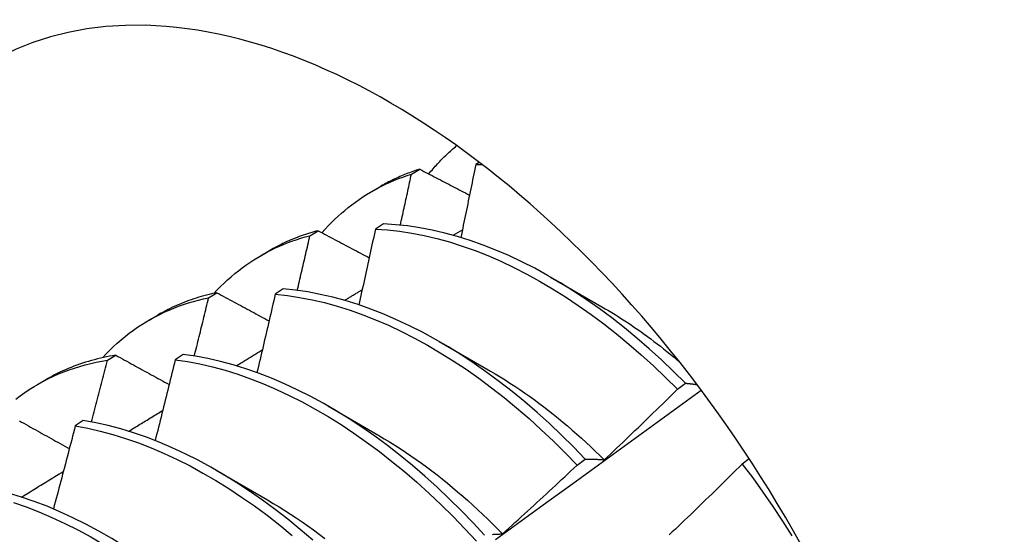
# Model space of a CAD drawing. Header units: inches. Extents: x 202.3 to 235.2, y 60.7 to 129.4.
# Tile 17 of 41: x 210.302 to 210.609, y 79.937 to 80.098. Entities that reach past the tile are written whole.
import ezdxf

# ---------------------------------------------------------------- set-up
doc = ezdxf.new("R2010")
doc.units = ezdxf.units.IN
doc.header["$MEASUREMENT"] = 0
doc.layers.add('Visible Edges(ANSI)', color=7, linetype='Continuous', lineweight=25)

msp = doc.modelspace()

# ---------------------------------------------------------------- linework, layer by layer
at = {"layer": 'Visible Edges(ANSI)'}
for p, q in [((210.44554, 80.05303), (210.44443, 80.05233)), ((210.42437, 80.04935), (210.42694, 80.0509)), ((210.41205, 80.04398), (210.41486, 80.0456)), ((210.41564, 80.03381), (210.41311, 80.03217)), ((210.39268, 80.03014), (210.39524, 80.0317)), ((210.43744, 80.03027), (210.44027, 80.03196)), ((210.37725, 80.02389), (210.38006, 80.02551)), ((210.46783, 80.01721), (210.48384, 80.00799)), ((210.36106, 80.01077), (210.36361, 80.01234)), ((210.38436, 80.01351), (210.38184, 80.01187)), ((210.34245, 80.00379), (210.34526, 80.00542)), ((210.43303, 79.99712), (210.44904, 79.9879)), ((210.3295, 79.99125), (210.33205, 79.99284)), ((210.35313, 79.99306), (210.3506, 79.99141)), ((210.30765, 79.9837), (210.31046, 79.98533)), ((210.50743, 79.9822), (210.50996, 79.98411)), ((210.39823, 79.97703), (210.41424, 79.96781)), ((210.32193, 79.97246), (210.31941, 79.97079)), ((210.47608, 79.95853), (210.47861, 79.96044)), ((210.52982, 79.96053), (210.52766, 79.95888)), ((210.36343, 79.95694), (210.37945, 79.94772))]:
    msp.add_line(p, q, dxfattribs=at)
at = {"layer": 'Visible Edges(ANSI)', "flags": 128}
for points in [[(210.42978, 80.04941), (210.43011, 80.04982), (210.43045, 80.05023), (210.43079, 80.05063), (210.43113, 80.05102), (210.43148, 80.05142), (210.43182, 80.05181), (210.43217, 80.05219), (210.43252, 80.05258), (210.43288, 80.05296), (210.43324, 80.05333), (210.43359, 80.05371), (210.43396, 80.05408), (210.43432, 80.05444), (210.43469, 80.05481), (210.43506, 80.05516), (210.43543, 80.05552), (210.4358, 80.05587), (210.43618, 80.05622), (210.43656, 80.05657), (210.43694, 80.05691), (210.43732, 80.05725), (210.43771, 80.05758), (210.4381, 80.05791), (210.43849, 80.05824)], [(210.44443, 80.05233), (210.44424, 80.05138), (210.44405, 80.05043), (210.44386, 80.04949), (210.44367, 80.04854), (210.44348, 80.04759), (210.44329, 80.04665), (210.4431, 80.0457), (210.4429, 80.04476), (210.44271, 80.04381), (210.44252, 80.04286), (210.44232, 80.04191), (210.44213, 80.04097), (210.44194, 80.04002), (210.44174, 80.03907), (210.44155, 80.03812), (210.44135, 80.03718), (210.44115, 80.03623), (210.44096, 80.03528), (210.44076, 80.03433), (210.44056, 80.03338), (210.44037, 80.03244), (210.44017, 80.03149), (210.43997, 80.03054), (210.43977, 80.02959)], [(210.44443, 80.05233), (210.44452, 80.05233), (210.4446, 80.05233), (210.44469, 80.05233), (210.44477, 80.05233), (210.44486, 80.05233), (210.44495, 80.05233), (210.44503, 80.05233), (210.44512, 80.05233), (210.4452, 80.05232), (210.44529, 80.05232), (210.44537, 80.05232), (210.44546, 80.05232), (210.44554, 80.05232), (210.44563, 80.05232), (210.44572, 80.05232), (210.4458, 80.05232), (210.44589, 80.05232), (210.44597, 80.05232), (210.44606, 80.05232), (210.44615, 80.05231), (210.44623, 80.05231), (210.44632, 80.05231), (210.4464, 80.05231), (210.44649, 80.05231)], [(210.39644, 80.03106), (210.3974, 80.03213), (210.39838, 80.03318), (210.39938, 80.03421), (210.4004, 80.03521), (210.40143, 80.03618), (210.40249, 80.03712), (210.40356, 80.03804), (210.40465, 80.03893), (210.40576, 80.03979), (210.40689, 80.04063), (210.40803, 80.04144), (210.40919, 80.04222), (210.41037, 80.04297), (210.41156, 80.04369), (210.41277, 80.04439), (210.414, 80.04506), (210.41524, 80.04569), (210.4165, 80.0463), (210.41778, 80.04688), (210.41907, 80.04744), (210.42037, 80.04796), (210.42169, 80.04845), (210.42302, 80.04892), (210.42437, 80.04935)], [(210.42694, 80.0509), (210.42641, 80.05073), (210.42588, 80.05055), (210.42535, 80.05038), (210.42483, 80.05019), (210.42431, 80.05001), (210.42379, 80.04981), (210.42327, 80.04962), (210.42276, 80.04942), (210.42225, 80.04921), (210.42174, 80.049), (210.42123, 80.04879), (210.42073, 80.04857), (210.42023, 80.04835), (210.41973, 80.04812), (210.41923, 80.04789), (210.41873, 80.04765), (210.41824, 80.04741), (210.41775, 80.04716), (210.41726, 80.04691), (210.41678, 80.04666), (210.41629, 80.0464), (210.41581, 80.04614), (210.41533, 80.04587), (210.41486, 80.0456)], [(210.42091, 80.03345), (210.42105, 80.03411), (210.4212, 80.03477), (210.42135, 80.03544), (210.42149, 80.0361), (210.42164, 80.03676), (210.42178, 80.03743), (210.42193, 80.03809), (210.42208, 80.03875), (210.42222, 80.03941), (210.42237, 80.04008), (210.42251, 80.04074), (210.42265, 80.0414), (210.4228, 80.04207), (210.42294, 80.04273), (210.42309, 80.04339), (210.42323, 80.04405), (210.42337, 80.04472), (210.42352, 80.04538), (210.42366, 80.04604), (210.4238, 80.0467), (210.42395, 80.04737), (210.42409, 80.04803), (210.42423, 80.04869), (210.42437, 80.04935)], [(210.42694, 80.0509), (210.42758, 80.05056), (210.42823, 80.05022), (210.42887, 80.04989), (210.42952, 80.04955), (210.43016, 80.04922), (210.43081, 80.04888), (210.43146, 80.04854), (210.4321, 80.04821), (210.43275, 80.04787), (210.4334, 80.04753), (210.43405, 80.0472), (210.4347, 80.04686), (210.43535, 80.04652), (210.436, 80.04619), (210.43664, 80.04585), (210.4373, 80.04551), (210.43795, 80.04517), (210.4386, 80.04484), (210.43925, 80.0445), (210.4399, 80.04416), (210.44055, 80.04383), (210.4412, 80.04349), (210.44186, 80.04315), (210.44251, 80.04282)], [(210.50996, 79.98411), (210.50623, 79.9878), (210.50245, 79.99137), (210.49863, 79.99483), (210.49476, 79.99817), (210.49086, 80.00138), (210.48692, 80.00446), (210.48296, 80.0074), (210.47897, 80.0102), (210.47496, 80.01286), (210.47093, 80.01538), (210.4669, 80.01774), (210.46285, 80.01996), (210.45881, 80.02201), (210.45478, 80.02391), (210.45075, 80.02566), (210.44673, 80.02723), (210.44273, 80.02865), (210.43876, 80.02989), (210.43481, 80.03097), (210.43089, 80.03188), (210.42701, 80.03262), (210.42318, 80.03319), (210.41938, 80.03358), (210.41564, 80.03381)], [(210.39524, 80.0317), (210.39457, 80.03152), (210.3939, 80.03133), (210.39323, 80.03114), (210.39257, 80.03094), (210.39191, 80.03074), (210.39126, 80.03052), (210.3906, 80.0303), (210.38996, 80.03008), (210.38931, 80.02984), (210.38867, 80.0296), (210.38803, 80.02935), (210.38739, 80.0291), (210.38676, 80.02884), (210.38614, 80.02857), (210.38551, 80.02829), (210.38489, 80.02801), (210.38427, 80.02772), (210.38366, 80.02743), (210.38305, 80.02712), (210.38244, 80.02681), (210.38184, 80.0265), (210.38124, 80.02617), (210.38065, 80.02585), (210.38006, 80.02551)], [(210.39524, 80.0317), (210.3959, 80.03135), (210.39656, 80.03099), (210.39722, 80.03064), (210.39788, 80.03029), (210.39854, 80.02994), (210.3992, 80.02959), (210.39987, 80.02924), (210.40053, 80.02889), (210.40119, 80.02853), (210.40186, 80.02818), (210.40252, 80.02783), (210.40318, 80.02748), (210.40385, 80.02713), (210.40451, 80.02678), (210.40518, 80.02642), (210.40584, 80.02607), (210.40651, 80.02572), (210.40718, 80.02537), (210.40784, 80.02502), (210.40851, 80.02466), (210.40918, 80.02431), (210.40985, 80.02396), (210.41051, 80.02361), (210.41118, 80.02326)], [(210.41311, 80.03217), (210.4129, 80.03119), (210.41269, 80.03021), (210.41248, 80.02922), (210.41226, 80.02824), (210.41205, 80.02726), (210.41184, 80.02627), (210.41163, 80.02529), (210.41141, 80.02431), (210.4112, 80.02332), (210.41098, 80.02234), (210.41077, 80.02136), (210.41055, 80.02037), (210.41034, 80.01939), (210.41012, 80.0184), (210.40991, 80.01742), (210.40969, 80.01643), (210.40947, 80.01545), (210.40925, 80.01446), (210.40903, 80.01348), (210.40882, 80.0125), (210.4086, 80.01151), (210.40838, 80.01053), (210.40816, 80.00954), (210.40794, 80.00855)], [(210.41311, 80.03217), (210.41686, 80.03194), (210.42065, 80.03153), (210.4245, 80.03095), (210.42838, 80.0302), (210.4323, 80.02927), (210.43625, 80.02818), (210.44022, 80.02692), (210.44422, 80.0255), (210.44824, 80.02391), (210.45227, 80.02215), (210.45631, 80.02024), (210.46035, 80.01817), (210.46439, 80.01594), (210.46843, 80.01357), (210.47245, 80.01104), (210.47646, 80.00837), (210.48045, 80.00556), (210.48441, 80.0026), (210.48835, 79.99952), (210.49225, 79.9963), (210.49611, 79.99295), (210.49993, 79.98948), (210.5037, 79.9859), (210.50743, 79.9822)], [(210.3627, 80.01215), (210.36373, 80.01325), (210.36478, 80.01432), (210.36585, 80.01536), (210.36694, 80.01637), (210.36805, 80.01735), (210.36919, 80.0183), (210.37034, 80.01922), (210.37151, 80.02012), (210.3727, 80.02098), (210.37391, 80.02181), (210.37514, 80.02261), (210.37638, 80.02338), (210.37765, 80.02411), (210.37893, 80.02482), (210.38023, 80.0255), (210.38155, 80.02614), (210.38288, 80.02675), (210.38424, 80.02733), (210.3856, 80.02788), (210.38699, 80.0284), (210.38839, 80.02888), (210.3898, 80.02933), (210.39123, 80.02975), (210.39268, 80.03014)], [(210.38872, 80.01305), (210.38889, 80.01377), (210.38906, 80.01448), (210.38923, 80.01519), (210.38939, 80.0159), (210.38956, 80.01662), (210.38973, 80.01733), (210.38989, 80.01804), (210.39006, 80.01875), (210.39022, 80.01946), (210.39039, 80.02018), (210.39055, 80.02089), (210.39072, 80.0216), (210.39088, 80.02231), (210.39105, 80.02302), (210.39121, 80.02374), (210.39138, 80.02445), (210.39154, 80.02516), (210.3917, 80.02587), (210.39187, 80.02658), (210.39203, 80.02729), (210.39219, 80.028), (210.39236, 80.02872), (210.39252, 80.02943), (210.39268, 80.03014)], [(210.36361, 80.01234), (210.36279, 80.01217), (210.36198, 80.01198), (210.36117, 80.01179), (210.36036, 80.01158), (210.35956, 80.01137), (210.35876, 80.01115), (210.35797, 80.01091), (210.35718, 80.01067), (210.3564, 80.01041), (210.35562, 80.01015), (210.35485, 80.00987), (210.35408, 80.00959), (210.35332, 80.0093), (210.35256, 80.00899), (210.35181, 80.00868), (210.35106, 80.00836), (210.35031, 80.00802), (210.34958, 80.00768), (210.34884, 80.00733), (210.34812, 80.00696), (210.34739, 80.00659), (210.34668, 80.00621), (210.34597, 80.00582), (210.34526, 80.00542)], [(210.36361, 80.01234), (210.36429, 80.01198), (210.36496, 80.01161), (210.36564, 80.01125), (210.36631, 80.01088), (210.36699, 80.01051), (210.36767, 80.01015), (210.36834, 80.00978), (210.36902, 80.00942), (210.3697, 80.00905), (210.37038, 80.00868), (210.37106, 80.00832), (210.37174, 80.00795), (210.37242, 80.00758), (210.3731, 80.00722), (210.37378, 80.00685), (210.37446, 80.00648), (210.37514, 80.00612), (210.37582, 80.00575), (210.3765, 80.00538), (210.37719, 80.00502), (210.37787, 80.00465), (210.37855, 80.00428), (210.37924, 80.00391), (210.37992, 80.00355)], [(210.47861, 79.96044), (210.47494, 79.96424), (210.47121, 79.96792), (210.46743, 79.97149), (210.4636, 79.97494), (210.45974, 79.97827), (210.45583, 79.98147), (210.45189, 79.98454), (210.44792, 79.98748), (210.44393, 79.99027), (210.43992, 79.99292), (210.43589, 79.99543), (210.43186, 79.99779), (210.42782, 79.99999), (210.42377, 80.00204), (210.41974, 80.00393), (210.41571, 80.00566), (210.41169, 80.00723), (210.4077, 80.00863), (210.40372, 80.00987), (210.39978, 80.01094), (210.39586, 80.01184), (210.39199, 80.01257), (210.38815, 80.01313), (210.38436, 80.01351)], [(210.40346, 80.00995), (210.40369, 80.01009), (210.40392, 80.01023), (210.40415, 80.01036), (210.40438, 80.0105), (210.40461, 80.01064), (210.40484, 80.01078), (210.40507, 80.01092), (210.4053, 80.01106), (210.40553, 80.0112), (210.40576, 80.01133), (210.40599, 80.01147), (210.40622, 80.01161), (210.40645, 80.01175), (210.40668, 80.01189), (210.40692, 80.01203), (210.40715, 80.01217), (210.40738, 80.0123), (210.40761, 80.01244), (210.40784, 80.01258), (210.40807, 80.01272), (210.4083, 80.01286), (210.40853, 80.013), (210.40876, 80.01313), (210.40899, 80.01327)], [(210.3279, 79.99206), (210.32902, 79.99325), (210.33017, 79.99441), (210.33135, 79.99554), (210.33254, 79.99663), (210.33376, 79.99769), (210.33501, 79.99871), (210.33628, 79.9997), (210.33757, 80.00065), (210.33888, 80.00156), (210.34022, 80.00244), (210.34157, 80.00328), (210.34295, 80.00408), (210.34435, 80.00485), (210.34577, 80.00558), (210.34722, 80.00627), (210.34868, 80.00692), (210.35016, 80.00754), (210.35166, 80.00811), (210.35318, 80.00865), (210.35472, 80.00915), (210.35628, 80.00962), (210.35786, 80.01004), (210.35945, 80.01043), (210.36106, 80.01077)], [(210.35658, 79.99258), (210.35677, 79.99334), (210.35696, 79.99409), (210.35715, 79.99485), (210.35734, 79.99561), (210.35753, 79.99637), (210.35772, 79.99713), (210.35791, 79.99789), (210.35809, 79.99865), (210.35828, 79.9994), (210.35847, 80.00016), (210.35866, 80.00092), (210.35884, 80.00168), (210.35903, 80.00244), (210.35921, 80.00319), (210.3594, 80.00395), (210.35959, 80.00471), (210.35977, 80.00547), (210.35996, 80.00623), (210.36014, 80.00698), (210.36032, 80.00774), (210.36051, 80.0085), (210.36069, 80.00926), (210.36088, 80.01001), (210.36106, 80.01077)], [(210.38184, 80.01187), (210.3816, 80.01085), (210.38137, 80.00983), (210.38114, 80.00881), (210.3809, 80.0078), (210.38067, 80.00678), (210.38043, 80.00576), (210.3802, 80.00474), (210.37996, 80.00372), (210.37973, 80.0027), (210.37949, 80.00169), (210.37925, 80.00067), (210.37901, 79.99965), (210.37878, 79.99863), (210.37854, 79.99761), (210.3783, 79.99659), (210.37806, 79.99558), (210.37782, 79.99456), (210.37758, 79.99354), (210.37734, 79.99252), (210.3771, 79.9915), (210.37686, 79.99048), (210.37661, 79.98946), (210.37637, 79.98844), (210.37613, 79.98742)], [(210.38184, 80.01187), (210.38563, 80.01147), (210.38947, 80.0109), (210.39335, 80.01016), (210.39727, 80.00924), (210.40121, 80.00816), (210.40519, 80.00691), (210.40919, 80.00549), (210.4132, 80.00391), (210.41723, 80.00217), (210.42127, 80.00027), (210.42531, 79.99821), (210.42935, 79.99599), (210.43339, 79.99362), (210.43741, 79.9911), (210.44142, 79.98844), (210.44541, 79.98564), (210.44938, 79.98269), (210.45332, 79.97961), (210.45722, 79.9764), (210.46108, 79.97306), (210.46491, 79.9696), (210.46868, 79.96602), (210.47241, 79.96233), (210.47608, 79.95853)], [(210.48385, 80.00795), (210.48487, 80.00735), (210.48589, 80.00675), (210.48692, 80.00614), (210.48794, 80.00551), (210.48896, 80.00488), (210.48998, 80.00423), (210.491, 80.00357), (210.49201, 80.0029), (210.49303, 80.00222), (210.49404, 80.00153), (210.49505, 80.00083), (210.49606, 80.00012), (210.49707, 79.9994), (210.49808, 79.99866), (210.49908, 79.99792), (210.50008, 79.99717), (210.50108, 79.9964), (210.50208, 79.99563), (210.50308, 79.99485), (210.50407, 79.99405), (210.50506, 79.99325), (210.50605, 79.99243), (210.50703, 79.99161), (210.50801, 79.99078)], [(210.36967, 79.98956), (210.37001, 79.98977), (210.37035, 79.98997), (210.37069, 79.99018), (210.37103, 79.99038), (210.37137, 79.99059), (210.3717, 79.99079), (210.37204, 79.991), (210.37238, 79.9912), (210.37272, 79.99141), (210.37306, 79.99161), (210.3734, 79.99182), (210.37374, 79.99202), (210.37408, 79.99223), (210.37442, 79.99244), (210.37475, 79.99264), (210.37509, 79.99285), (210.37543, 79.99305), (210.37577, 79.99326), (210.37611, 79.99346), (210.37645, 79.99367), (210.37679, 79.99387), (210.37713, 79.99408), (210.37747, 79.99428), (210.3778, 79.99449)], [(210.30083, 79.97912), (210.30222, 79.98016), (210.30363, 79.98117), (210.30507, 79.98213), (210.30654, 79.98304), (210.30803, 79.98392), (210.30954, 79.98475), (210.31108, 79.98554), (210.31265, 79.98628), (210.31423, 79.98698), (210.31585, 79.98764), (210.31748, 79.98825), (210.31913, 79.98881), (210.32081, 79.98933), (210.32251, 79.98981), (210.32423, 79.99024), (210.32597, 79.99062), (210.32773, 79.99096), (210.3295, 79.99125)], [(210.33205, 79.99284), (210.33108, 79.99268), (210.33011, 79.99251), (210.32915, 79.99232), (210.3282, 79.99212), (210.32725, 79.99191), (210.32631, 79.99168), (210.32537, 79.99144), (210.32444, 79.99119), (210.32352, 79.99092), (210.3226, 79.99064), (210.32169, 79.99035), (210.32078, 79.99004), (210.31989, 79.98972), (210.319, 79.98939), (210.31811, 79.98904), (210.31723, 79.98868), (210.31636, 79.98831), (210.3155, 79.98792), (210.31464, 79.98752), (210.31379, 79.98711), (210.31295, 79.98668), (210.31211, 79.98624), (210.31128, 79.98579), (210.31046, 79.98533)], [(210.32449, 79.97201), (210.3247, 79.97282), (210.32491, 79.97362), (210.32512, 79.97442), (210.32534, 79.97522), (210.32555, 79.97602), (210.32576, 79.97683), (210.32597, 79.97763), (210.32618, 79.97843), (210.32639, 79.97923), (210.3266, 79.98003), (210.32681, 79.98083), (210.32702, 79.98164), (210.32723, 79.98244), (210.32744, 79.98324), (210.32764, 79.98404), (210.32785, 79.98484), (210.32806, 79.98564), (210.32827, 79.98645), (210.32847, 79.98725), (210.32868, 79.98805), (210.32889, 79.98885), (210.32909, 79.98965), (210.3293, 79.99045), (210.3295, 79.99125)], [(210.33205, 79.99284), (210.33274, 79.99246), (210.33343, 79.99208), (210.33412, 79.9917), (210.33481, 79.99132), (210.3355, 79.99094), (210.33619, 79.99055), (210.33688, 79.99017), (210.33758, 79.98979), (210.33827, 79.98941), (210.33896, 79.98903), (210.33966, 79.98865), (210.34035, 79.98827), (210.34104, 79.98789), (210.34174, 79.98751), (210.34244, 79.98713), (210.34313, 79.98674), (210.34383, 79.98636), (210.34452, 79.98598), (210.34522, 79.9856), (210.34592, 79.98522), (210.34662, 79.98484), (210.34732, 79.98445), (210.34802, 79.98407), (210.34872, 79.98369)], [(210.3506, 79.99141), (210.35035, 79.99036), (210.35009, 79.98931), (210.34984, 79.98826), (210.34958, 79.98721), (210.34932, 79.98616), (210.34907, 79.98511), (210.34881, 79.98406), (210.34855, 79.983), (210.34829, 79.98195), (210.34803, 79.9809), (210.34777, 79.97985), (210.34751, 79.9788), (210.34725, 79.97775), (210.34699, 79.9767), (210.34672, 79.97565), (210.34646, 79.9746), (210.3462, 79.97355), (210.34594, 79.9725), (210.34567, 79.97145), (210.34541, 79.9704), (210.34514, 79.96934), (210.34488, 79.96829), (210.34461, 79.96724), (210.34434, 79.96619)], [(210.3506, 79.99141), (210.35444, 79.99085), (210.35832, 79.99011), (210.36223, 79.98921), (210.36618, 79.98814), (210.37015, 79.9869), (210.37415, 79.98549), (210.37817, 79.98392), (210.38219, 79.98219), (210.38623, 79.98029), (210.39027, 79.97824), (210.39431, 79.97603), (210.39835, 79.97368), (210.40238, 79.97117), (210.40639, 79.96851), (210.41038, 79.96572), (210.41435, 79.96278), (210.41828, 79.95971), (210.42219, 79.9565), (210.42606, 79.95317), (210.42988, 79.94972), (210.43366, 79.94615), (210.43739, 79.94246), (210.44106, 79.93866), (210.44467, 79.93476)], [(210.44721, 79.93669), (210.4436, 79.94058), (210.43992, 79.94437), (210.43619, 79.94805), (210.43241, 79.95161), (210.42858, 79.95505), (210.42471, 79.95838), (210.4208, 79.96157), (210.41686, 79.96463), (210.41289, 79.96756), (210.40889, 79.97034), (210.40488, 79.97299), (210.40086, 79.97548), (210.39682, 79.97783), (210.39278, 79.98003), (210.38874, 79.98207), (210.3847, 79.98395), (210.38067, 79.98567), (210.37666, 79.98723), (210.37266, 79.98862), (210.36869, 79.98985), (210.36475, 79.99091), (210.36083, 79.9918), (210.35696, 79.99252), (210.35313, 79.99306)], [(210.44904, 79.98789), (210.45056, 79.98699), (210.45209, 79.98608), (210.45361, 79.98513), (210.45513, 79.98416), (210.45665, 79.98317), (210.45817, 79.98216), (210.45968, 79.98112), (210.46119, 79.98005), (210.46269, 79.97897), (210.46419, 79.97786), (210.46569, 79.97673), (210.46718, 79.97558), (210.46867, 79.9744), (210.47015, 79.97321), (210.47162, 79.97199), (210.47309, 79.97075), (210.47455, 79.96949), (210.47601, 79.96822), (210.47746, 79.96692), (210.4789, 79.9656), (210.48033, 79.96427), (210.48175, 79.96291), (210.48317, 79.96154), (210.48458, 79.96015)], [(210.45059, 79.9353), (210.45864, 79.94114), (210.46668, 79.94697), (210.47472, 79.95281), (210.48276, 79.95863), (210.49079, 79.96445), (210.49882, 79.97027), (210.50685, 79.97608), (210.51487, 79.98188)], [(210.48459, 79.9602), (210.48555, 79.9611), (210.48651, 79.96201), (210.48747, 79.96292), (210.48843, 79.96383), (210.48939, 79.96474), (210.49034, 79.96565), (210.4913, 79.96656), (210.49225, 79.96747), (210.49321, 79.96839), (210.49416, 79.9693), (210.49511, 79.97022), (210.49606, 79.97113), (210.49702, 79.97205), (210.49797, 79.97297), (210.49892, 79.97389), (210.49986, 79.97481), (210.50081, 79.97573), (210.50176, 79.97665), (210.50271, 79.97757), (210.50365, 79.9785), (210.5046, 79.97942), (210.50554, 79.98034), (210.50648, 79.98127), (210.50743, 79.9822)], [(210.50996, 79.98411), (210.5101, 79.98409), (210.51025, 79.98408), (210.51039, 79.98406), (210.51054, 79.98405), (210.51069, 79.98403), (210.51083, 79.98402), (210.51098, 79.984), (210.51113, 79.98399), (210.51128, 79.98397), (210.51142, 79.98396), (210.51157, 79.98394), (210.51172, 79.98392), (210.51187, 79.9839), (210.51202, 79.98389), (210.51217, 79.98387), (210.51232, 79.98385), (210.51246, 79.98383), (210.51261, 79.98381), (210.51276, 79.98379), (210.51291, 79.98377), (210.51306, 79.98375), (210.51321, 79.98373), (210.51336, 79.98371), (210.51352, 79.98369)], [(210.33607, 79.9691), (210.33652, 79.96937), (210.33696, 79.96965), (210.3374, 79.96992), (210.33785, 79.97019), (210.33829, 79.97046), (210.33873, 79.97073), (210.33918, 79.971), (210.33962, 79.97127), (210.34006, 79.97154), (210.34051, 79.97181), (210.34095, 79.97208), (210.34139, 79.97235), (210.34183, 79.97262), (210.34228, 79.97289), (210.34272, 79.97317), (210.34316, 79.97344), (210.34361, 79.97371), (210.34405, 79.97398), (210.34449, 79.97425), (210.34494, 79.97452), (210.34538, 79.97479), (210.34582, 79.97506), (210.34627, 79.97533), (210.34671, 79.9756)], [(210.30196, 79.97239), (210.30266, 79.97199), (210.30337, 79.9716), (210.30407, 79.9712), (210.30478, 79.97081), (210.30548, 79.97042), (210.30619, 79.97002), (210.3069, 79.96962), (210.30761, 79.96923), (210.30831, 79.96883), (210.30902, 79.96844), (210.30973, 79.96804), (210.31044, 79.96765), (210.31115, 79.96725), (210.31186, 79.96685), (210.31257, 79.96646), (210.31329, 79.96606), (210.314, 79.96567), (210.31471, 79.96527), (210.31542, 79.96487), (210.31614, 79.96448), (210.31685, 79.96408), (210.31757, 79.96368)], [(210.39355, 79.93516), (210.38968, 79.93848), (210.38577, 79.94166), (210.38182, 79.94472), (210.37785, 79.94763), (210.37386, 79.95041), (210.36984, 79.95305), (210.36582, 79.95554), (210.36178, 79.95787), (210.35774, 79.96006), (210.3537, 79.96209), (210.34966, 79.96396), (210.34563, 79.96568), (210.34162, 79.96722), (210.33763, 79.96861), (210.33366, 79.96983), (210.32971, 79.97088), (210.3258, 79.97175), (210.32193, 79.97246)], [(210.31941, 79.97079), (210.31913, 79.96971), (210.31886, 79.96863), (210.31858, 79.96755), (210.3183, 79.96647), (210.31801, 79.96539), (210.31773, 79.96431), (210.31745, 79.96323), (210.31717, 79.96215), (210.31689, 79.96107), (210.3166, 79.95999), (210.31632, 79.95891), (210.31603, 79.95783), (210.31575, 79.95675), (210.31546, 79.95567), (210.31518, 79.95459), (210.31489, 79.95351), (210.3146, 79.95243), (210.31432, 79.95135), (210.31403, 79.95027), (210.31374, 79.94919), (210.31345, 79.94811), (210.31316, 79.94702), (210.31287, 79.94594), (210.31258, 79.94486)], [(210.31941, 79.97079), (210.32329, 79.97007), (210.3272, 79.96918), (210.33115, 79.96812), (210.33512, 79.96689), (210.33911, 79.96549), (210.34313, 79.96393), (210.34716, 79.9622), (210.35119, 79.96032), (210.35524, 79.95828), (210.35928, 79.95608), (210.36331, 79.95373), (210.36734, 79.95123), (210.37135, 79.94858), (210.37534, 79.94579), (210.37931, 79.94287), (210.38325, 79.9398), (210.38716, 79.93661)], [(210.41423, 79.96776), (210.4159, 79.96678), (210.41756, 79.96578), (210.41922, 79.96474), (210.42088, 79.96368), (210.42253, 79.96259), (210.42418, 79.96148), (210.42583, 79.96033), (210.42747, 79.95916), (210.42911, 79.95797), (210.43074, 79.95674), (210.43237, 79.95549), (210.43399, 79.95422), (210.4356, 79.95292), (210.4372, 79.95159), (210.4388, 79.95024), (210.44039, 79.94887), (210.44197, 79.94747), (210.44355, 79.94605), (210.44511, 79.94461), (210.44666, 79.94314), (210.4482, 79.94165), (210.44974, 79.94014), (210.45126, 79.93861), (210.45277, 79.93706)], [(210.47861, 79.96044), (210.47885, 79.96044), (210.4791, 79.96044), (210.47934, 79.96044), (210.47958, 79.96044), (210.47983, 79.96044), (210.48007, 79.96044), (210.48032, 79.96043), (210.48056, 79.96043), (210.48081, 79.96042), (210.48106, 79.96041), (210.48131, 79.9604), (210.48156, 79.96039), (210.48181, 79.96038), (210.48206, 79.96037), (210.48231, 79.96036), (210.48256, 79.96034), (210.48281, 79.96033), (210.48306, 79.96031), (210.48332, 79.9603), (210.48357, 79.96028), (210.48383, 79.96026), (210.48408, 79.96024), (210.48434, 79.96022), (210.48459, 79.9602)], [(210.45277, 79.93707), (210.45375, 79.93795), (210.45473, 79.93884), (210.45571, 79.93972), (210.45669, 79.94061), (210.45766, 79.94149), (210.45864, 79.94238), (210.45961, 79.94327), (210.46059, 79.94416), (210.46156, 79.94505), (210.46254, 79.94595), (210.46351, 79.94684), (210.46448, 79.94773), (210.46545, 79.94863), (210.46642, 79.94952), (210.46739, 79.95042), (210.46836, 79.95132), (210.46932, 79.95221), (210.47029, 79.95311), (210.47126, 79.95401), (210.47222, 79.95491), (210.47319, 79.95582), (210.47415, 79.95672), (210.47511, 79.95762), (210.47608, 79.95853)], [(210.52766, 79.95888), (210.52672, 79.95795), (210.52578, 79.95702), (210.52484, 79.95609), (210.52389, 79.95516), (210.52295, 79.95423), (210.522, 79.9533), (210.52106, 79.95238), (210.52011, 79.95145), (210.51916, 79.95053), (210.51821, 79.9496), (210.51726, 79.94868), (210.51631, 79.94776), (210.51536, 79.94684), (210.51441, 79.94592), (210.51346, 79.945), (210.5125, 79.94408), (210.51155, 79.94316), (210.51059, 79.94224), (210.50964, 79.94133), (210.50868, 79.94041), (210.50773, 79.9395), (210.50677, 79.93858), (210.50581, 79.93767), (210.50485, 79.93676)], [(210.52766, 79.95888), (210.53093, 79.95454), (210.53411, 79.95012), (210.5372, 79.94564), (210.5402, 79.94109), (210.54311, 79.93649)], [(210.30265, 79.94857), (210.3032, 79.94891), (210.30374, 79.94924), (210.30428, 79.94958), (210.30483, 79.94991), (210.30537, 79.95025), (210.30592, 79.95059), (210.30646, 79.95092), (210.307, 79.95126), (210.30755, 79.95159), (210.30809, 79.95193), (210.30864, 79.95226), (210.30918, 79.9526), (210.30973, 79.95293), (210.31027, 79.95327), (210.31081, 79.9536), (210.31136, 79.95394), (210.3119, 79.95427), (210.31245, 79.95461), (210.31299, 79.95494), (210.31354, 79.95528), (210.31408, 79.95561), (210.31462, 79.95595), (210.31517, 79.95628), (210.31571, 79.95662)], [(210.38425, 79.88891), (210.38075, 79.89299), (210.37719, 79.89697), (210.37357, 79.90085), (210.36988, 79.90463), (210.36614, 79.90829), (210.36236, 79.91184), (210.35852, 79.91527), (210.35465, 79.91858), (210.35073, 79.92176), (210.34679, 79.9248), (210.34282, 79.92771), (210.33882, 79.93048), (210.33481, 79.93311), (210.33078, 79.93559), (210.32674, 79.93792), (210.3227, 79.94009), (210.31866, 79.94212), (210.31462, 79.94398), (210.3106, 79.94568), (210.30659, 79.94722), (210.30259, 79.94859), (210.29862, 79.9498)], [(210.37945, 79.94766), (210.38125, 79.94661), (210.38305, 79.94552), (210.38484, 79.9444), (210.38664, 79.94325), (210.38842, 79.94207), (210.39021, 79.94085), (210.39198, 79.9396), (210.39376, 79.93832), (210.39552, 79.93701), (210.39728, 79.93567)], [(210.30008, 79.94687), (210.30408, 79.94549), (210.30809, 79.94393), (210.31212, 79.94222), (210.31616, 79.94034), (210.3202, 79.93831), (210.32424, 79.93612), (210.32827, 79.93378), (210.3323, 79.93129), (210.33631, 79.92865), (210.34031, 79.92587), (210.34428, 79.92295), (210.34822, 79.9199), (210.35213, 79.91671), (210.356, 79.91339), (210.35983, 79.90995), (210.36362, 79.90639), (210.36735, 79.90272), (210.37103, 79.89894), (210.37465, 79.89505), (210.37821, 79.89106), (210.3817, 79.88697)], [(210.44972, 79.93693), (210.44995, 79.93695), (210.45018, 79.93697), (210.45041, 79.93698), (210.45065, 79.93699), (210.45088, 79.93701), (210.45111, 79.93702), (210.45135, 79.93703), (210.45158, 79.93704), (210.45182, 79.93704), (210.45206, 79.93705), (210.45229, 79.93706), (210.45253, 79.93706), (210.45277, 79.93707)]]:
    msp.add_lwpolyline(points, dxfattribs=at)
at = {"layer": 'Visible Edges(ANSI)'}
msp.add_ellipse((210.4176, 79.86761), major_axis=(-0.125, 0.21651), ratio=0.57735, start_param=2.225447, end_param=7.182696, dxfattribs=at)

doc.saveas('drawing.dxf')
